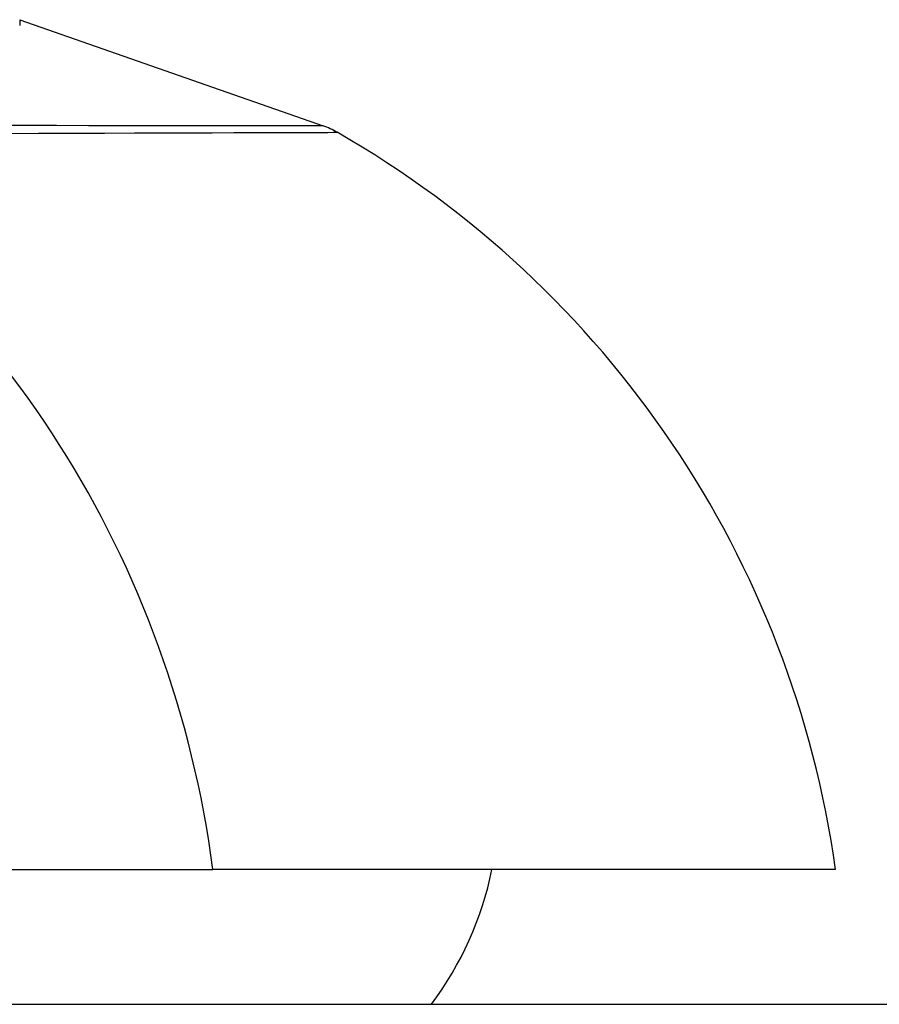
# Model space of a CAD drawing. Header units: inches. Extents: x 19 to 626, y 56 to 294.
# Tile 226 of 256: x 118.126 to 118.227, y 293.853 to 293.968. Entities that reach past the tile are written whole.
import ezdxf

# ---------------------------------------------------------------- set-up
doc = ezdxf.new("R2010")
doc.units = ezdxf.units.IN
doc.header["$MEASUREMENT"] = 0
doc.layers.add('Visible Edges(ANSI)', color=7, linetype='Continuous', lineweight=25)
doc.layers.add('Visible Tangent Edges(ANSI)', color=7, linetype='Continuous', lineweight=25)

msp = doc.modelspace()

# ---------------------------------------------------------------- linework, layer by layer
at = {"layer": 'Visible Edges(ANSI)'}
for p, q in [((118.1263306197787, 293.9681181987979), (118.1263259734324, 293.9676202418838)), ((118.1263259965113, 293.9682851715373), (118.1263259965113, 293.9676202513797)), ((118.1263268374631, 293.9682918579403), (118.1617815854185, 293.9558826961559)), ((118.126330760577, 293.9681267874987), (118.1263306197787, 293.9681181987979)), ((118.1263308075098, 293.9681339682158), (118.126330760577, 293.9681267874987)), ((118.0401255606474, 293.8689755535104), (118.1489113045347, 293.8689755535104)), ((118.2216737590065, 293.8689755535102), (118.1489113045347, 293.8689755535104)), ((84.80893753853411, 293.8532275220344), (150.4139375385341, 293.8532275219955))]:
    msp.add_line(p, q, dxfattribs=at)
at = {"layer": 'Visible Edges(ANSI)', "flags": 128}
msp.add_lwpolyline([(118.1263268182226, 293.9682918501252), (118.1263270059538, 293.9682915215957), (118.1263271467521, 293.9682906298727), (118.1263273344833, 293.9682892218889), (118.1263275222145, 293.9682872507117), (118.1263276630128, 293.9682847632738), (118.126327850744, 293.9682817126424), (118.1263279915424, 293.9682780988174), (118.1263281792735, 293.9682739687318), (118.1263283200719, 293.9682692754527), (118.1263285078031, 293.9682640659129), (118.1263286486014, 293.9682582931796), (118.1263288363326, 293.9682519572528), (118.126328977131, 293.9682451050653), (118.1263291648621, 293.9682376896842), (118.1263293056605, 293.9682297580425), (118.1263294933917, 293.9682212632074), (118.1263296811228, 293.9682122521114), (118.1263298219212, 293.968202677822), (118.1263300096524, 293.9681925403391), (118.1263301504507, 293.9681819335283), (118.1263303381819, 293.9681707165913), (118.1263304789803, 293.9681589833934), (118.1263306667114, 293.968146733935), (118.1263308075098, 293.9681339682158)], dxfattribs=at)
at = {"layer": 'Visible Edges(ANSI)'}
for centre, radius, start, end in [((118.1585301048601, 293.9465927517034), 0.0098425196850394, 60.18311453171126, 70.70995378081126), ((118.104696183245, 293.8526576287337), 0.1181102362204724, 7.941296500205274, 60.18311453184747), ((118.1429336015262, 293.8768495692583), 0.0393700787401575, 323.1301023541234, 348.4630409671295)]:
    msp.add_arc(centre, radius, start, end, dxfattribs=at)
at = {"layer": 'Visible Tangent Edges(ANSI)', "flags": 128}
for points in [[(118.1617820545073, 293.9558827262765), (118.1616608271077, 293.9558828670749), (118.1612963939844, 293.95588328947), (118.1606884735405, 293.9558839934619), (118.1598366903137, 293.9558849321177), (118.1587406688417, 293.9558861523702), (118.1574000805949, 293.9558876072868), (118.1558147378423, 293.9558892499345), (118.1539849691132, 293.9558910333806), (118.1519112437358, 293.9558930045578), (118.1495939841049, 293.9558950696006), (118.1470335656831, 293.955897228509), (118.1442306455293, 293.9558994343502), (118.1411862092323, 293.9559016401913), (118.1379014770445, 293.9559037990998), (118.1343776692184, 293.9559059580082), (118.1306159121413, 293.9559079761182), (118.1266177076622, 293.9559099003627), (118.1223847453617, 293.9559116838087)], [(118.1243326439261, 293.9550065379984), (118.1285398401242, 293.9550184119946), (118.1325123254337, 293.9550299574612), (118.1362485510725, 293.9550411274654), (118.139747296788, 293.9550518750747), (118.1430075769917, 293.9550621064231), (118.1460284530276, 293.9550718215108), (118.1488088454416, 293.9550809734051), (118.1513479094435, 293.9550894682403), (118.1536453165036, 293.9550973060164), (118.1557007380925, 293.9551044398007), (118.1575139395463, 293.9551108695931), (118.1590845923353, 293.9551164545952), (118.160412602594, 293.9551212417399), (118.1614982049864, 293.9551251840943), (118.1623418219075, 293.9551282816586), (118.1629438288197, 293.9551304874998), (118.1633046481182, 293.9551318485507), (118.1634246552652, 293.9551322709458)]]:
    msp.add_lwpolyline(points, dxfattribs=at)
at = {"layer": 'Visible Tangent Edges(ANSI)'}
msp.add_ellipse((118.0384850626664, 293.8526576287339), major_axis=(1.699e-13, 0.1181102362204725), ratio=0.9439949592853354, start_param=4.850990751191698, end_param=5.759350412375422, dxfattribs=at)

doc.saveas('drawing.dxf')
